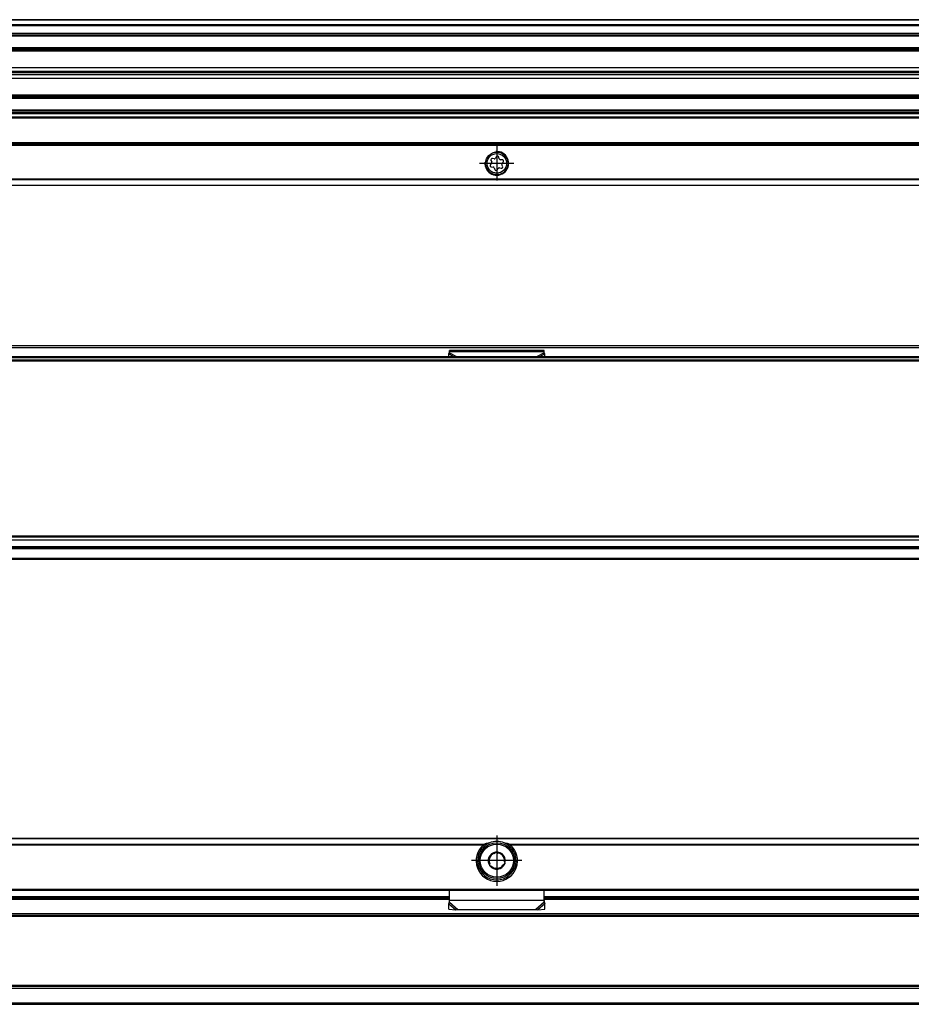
# Model space of a CAD drawing. Header units: millimetres. Extents: x -418 to 1850, y -684 to 1025.
# Tile 41 of 59: x 1549 to 1700, y -51 to 115. Entities that reach past the tile are written whole.
import ezdxf

# ---------------------------------------------------------------- set-up
doc = ezdxf.new("R2010")
doc.units = ezdxf.units.MM
doc.linetypes.add('DOT_CENTER', pattern=[14, 12, -1, 0, -1])
doc.layers.add('1', color=7, linetype='Continuous')

# ---------------------------------------------------------------- blocks, each defined once
blk = doc.blocks.new('REGLA_SV2-1140__12', base_point=(555.1, 97.35))
at = {"color": 7, "linetype": 'Continuous'}
for p, q in [((1794.1, 115.35), (645.1, 115.35)), ((645.1, 112.81), (1794.1, 112.81)), ((1794.1, 110.38), (645.1, 110.38)), ((645.1, 107.3), (1791.1, 107.3)), ((645.1, 106.64), (1791.1, 106.64)), ((1791.1, 106.35), (645.1, 106.35)), ((1791.1, 106.06), (645.1, 106.06)), ((1791.1, 105.4), (645.1, 105.4)), ((645.1, 102.31), (1794.1, 102.31)), ((1794.1, 99.89), (645.1, 99.89))]:
    blk.add_line(p, q, dxfattribs=at)
at = {"color": 3, "linetype": 'Continuous'}
for p, q in [((1794.1, 115.25), (645.1, 115.25)), ((645.1, 114.53), (1794.1, 114.53)), ((645.1, 114.34), (1794.1, 114.34)), ((645.1, 113.09), (1794.1, 113.09)), ((645.1, 112.61), (1794.1, 112.61)), ((1794.1, 110.58), (645.1, 110.58)), ((645.1, 110.23), (1791.1, 110.23)), ((1791.1, 110.04), (645.1, 110.04)), ((645.1, 102.66), (1791.1, 102.66)), ((1791.1, 102.46), (645.1, 102.46)), ((645.1, 102.11), (1794.1, 102.11)), ((1794.1, 100.09), (645.1, 100.09)), ((1794.1, 99.61), (645.1, 99.61))]:
    blk.add_line(p, q, dxfattribs=at)
blk = doc.blocks.new('SOPORTE_SV2__13', base_point=(552.1, 87.35))
at = {"color": 7, "linetype": 'Continuous'}
for p, q in [((1782.1, 99.49), (645.1, 99.49)), ((1797.1, 94.55), (552.1, 94.55)), ((1797.1, 94.35), (552.1, 94.35)), ((1628.62, 91.57), (1628.75, 91.35)), ((1629.14, 91.85), (1628.88, 91.91)), ((1629.52, 92.18), (1629.39, 91.96)), ((1630.02, 91.88), (1629.95, 92.13)), ((1630.5, 91.71), (1630.24, 91.71)), ((1628.71, 91.07), (1628.53, 90.88)), ((1628.7, 90.49), (1628.96, 90.48)), ((1629.18, 90.32), (1629.25, 90.06)), ((1629.68, 90.01), (1629.81, 90.24)), ((1630.07, 90.34), (1630.32, 90.28)), ((1630.58, 90.62), (1630.45, 90.85)), ((1630.49, 91.13), (1630.67, 91.31)), ((1797.1, 87.35), (552.1, 87.35))]:
    blk.add_line(p, q, dxfattribs=at)
at = {"color": 3, "linetype": 'Continuous'}
for p, q in [((1782.1, 99.47), (645.1, 99.47)), ((1782.1, 98.88), (645.1, 98.88)), ((1782.1, 98.7), (645.1, 98.7)), ((552.1, 94.15), (1797.1, 94.15)), ((1797.1, 88.43), (552.1, 88.43)), ((1797.1, 88.29), (552.1, 88.29)), ((552.1, 87.41), (1797.1, 87.41))]:
    blk.add_line(p, q, dxfattribs=at)
at = {"color": 7, "linetype": 'Continuous'}
for radius in [1.9, 1.65]:
    blk.add_circle((1629.6, 91.1), radius, dxfattribs=at)
for centre, start, end in [((1628.82, 91.69), 76.5421, 209.4344), ((1629.19, 92.08), 256.5421, 329.8481), ((1629.72, 92.07), 16.1284, 149.8481), ((1630.24, 91.94), 196.1284, 269.4344), ((1630.5, 91.48), 316.1284, 89.4344), ((1628.7, 90.72), 136.1284, 269.4344), ((1628.55, 91.23), 316.1284, 29.4344), ((1628.96, 90.25), 16.1294, 89.4344), ((1629.48, 90.13), 196.1294, 329.4344), ((1630.01, 90.12), 76.1284, 149.4344), ((1630.38, 90.51), 256.1284, 29.4344), ((1630.65, 90.96), 136.1284, 209.4344)]:
    blk.add_arc(centre, 0.233, start, end, dxfattribs=at)
at = {"layer": '1', "color": 2, "linetype": 'DOT_CENTER'}
for p, q in [((1629.6, 94), (1629.6, 88.2)), ((1632.5, 91.1), (1626.7, 91.1))]:
    blk.add_line(p, q, dxfattribs=at)
at = {"layer": '1', "color": 30, "linetype": 'Continuous'}
blk.add_arc((1629.6, 91.1), 2, 175, 95, dxfattribs=at)
blk = doc.blocks.new('REGLA_SV2-1140mm__14', base_point=(552.1, 87.35))
for name, p in [('REGLA_SV2-1140__12', (555.1, 97.35)), ('SOPORTE_SV2__13', (552.1, 87.35))]:
    blk.add_blockref(name, p)
blk = doc.blocks.new('Bottom4', base_point=(639.6, 101.35))
blk.add_blockref('REGLA_SV2-1140mm__14', (552.1, 87.35))
blk = doc.blocks.new('SOPORTE_SV2__23', base_point=(552.1, 24.25))
at = {"color": 7, "linetype": 'Continuous'}
for p, q in [((553.4, 60.35), (1795.8, 60.35)), ((1621.49, 58.92), (1621.6, 59.13)), ((1621.5, 58.45), (1621.49, 58.92)), ((1637.6, 59.52), (1621.6, 59.52)), ((1621.6, 59.3), (1621.6, 59.52)), ((1621.6, 59.13), (1621.6, 59.3)), ((1637.6, 59.3), (1637.6, 59.52)), ((1637.6, 59.13), (1637.6, 59.3)), ((1637.71, 58.92), (1637.6, 59.13)), ((1637.7, 58.45), (1637.71, 58.92)), ((1797.1, 24.25), (645.1, 24.25))]:
    blk.add_line(p, q, dxfattribs=at)
at = {"color": 3, "linetype": 'Continuous'}
for p, q in [((553.53, 59.99), (1795.67, 59.99)), ((1621.49, 58.92), (1622.4, 58.45)), ((1637.6, 59.3), (1621.6, 59.3)), ((1621.6, 59.13), (1622.91, 58.45)), ((1637.6, 59.13), (1636.29, 58.45)), ((1637.71, 58.92), (1636.8, 58.45)), ((1797.1, 26.05), (634.17, 26.05)), ((645.1, 24.45), (1797.1, 24.45))]:
    blk.add_line(p, q, dxfattribs=at)
blk = doc.blocks.new('REGLA_SV2-1140__24', base_point=(552.1, 26.25))
at = {"color": 3, "linetype": 'Continuous'}
for p, q in [((1783.93, 58.25), (565.27, 58.25)), ((555.1, 57.76), (1794.1, 57.76)), ((1794.1, 28.15), (555.1, 28.15)), ((1794.1, 27.98), (555.1, 27.98)), ((555.1, 27.56), (1794.1, 27.56)), ((555.1, 26.45), (1794.1, 26.45))]:
    blk.add_line(p, q, dxfattribs=at)
at = {"color": 7, "linetype": 'Continuous'}
for p, q in [((1783.64, 58.45), (565.56, 58.45)), ((555.1, 57.95), (1794.1, 57.95)), ((555.1, 27.54), (1794.1, 27.54)), ((555.1, 26.25), (1794.1, 26.25))]:
    blk.add_line(p, q, dxfattribs=at)
blk = doc.blocks.new('REGLA_SV2-1140mm__25', base_point=(552.1, 4.15))
for name, p in [('SOPORTE_SV2__23', (552.1, 24.25)), ('REGLA_SV2-1140__24', (552.1, 26.25))]:
    blk.add_blockref(name, p)
blk = doc.blocks.new('Front6', base_point=(639.6, 32.25))
blk.add_blockref('REGLA_SV2-1140mm__25', (552.1, 4.15))
blk = doc.blocks.new('REGLA_SV2-1140__43', base_point=(552.1, -50.85))
at = {"color": 7, "linetype": 'Continuous'}
for p, q in [((1437.6, -32.85), (1621.6, -32.85)), ((1637.6, -32.85), (1721.6, -32.85)), ((1783.93, -35.85), (565.27, -35.85)), ((1783.93, -47.85), (565.27, -47.85)), ((645.1, -50.85), (1794.1, -50.85))]:
    blk.add_line(p, q, dxfattribs=at)
at = {"color": 3, "linetype": 'Continuous'}
for p, q in [((1437.6, -33.12), (1621.6, -33.12)), ((1637.6, -33.12), (1721.6, -33.12)), ((1794.1, -35.58), (555.1, -35.58)), ((1783.64, -36.05), (565.56, -36.05)), ((555.1, -48.12), (1794.1, -48.12)), ((1783.64, -47.65), (565.56, -47.65)), ((555.1, -50.58), (1794.1, -50.58))]:
    blk.add_line(p, q, dxfattribs=at)
blk = doc.blocks.new('SOPORTE_SV2__44', base_point=(552.1, -34.91))
at = {"color": 7, "linetype": 'Continuous'}
for p, q in [((1797.1, -22.85), (552.1, -22.85)), ((1627.61, -24.35), (1627.25, -24.35)), ((1631.95, -24.35), (1631.59, -24.35)), ((1628.26, -26.04), (1628.56, -25.82)), ((1628.32, -26.4), (1628.26, -26.04)), ((1629.13, -25.39), (1629.42, -25.16)), ((1629.42, -25.16), (1629.75, -25.31)), ((1630.41, -25.58), (1630.75, -25.72)), ((1630.75, -25.72), (1630.8, -26.09)), ((1628.45, -27.47), (1628.4, -27.11)), ((1628.79, -27.61), (1628.45, -27.47)), ((1629.78, -28.04), (1629.45, -27.89)), ((1630.07, -27.81), (1629.78, -28.04)), ((1630.94, -27.16), (1630.64, -27.38)), ((1630.88, -26.79), (1630.94, -27.16)), ((553.6, -31.6), (1795.6, -31.6)), ((1437.6, -32.85), (1621.6, -32.85)), ((1621.6, -33.34), (1621.6, -31.6)), ((1637.6, -33.34), (1637.6, -31.6)), ((1637.6, -32.85), (1721.6, -32.85)), ((1621.49, -33.89), (1621.54, -33.72)), ((1621.51, -34.78), (1621.49, -33.89)), ((1621.51, -34.78), (1622.68, -34.91)), ((1621.6, -33.63), (1621.6, -33.34)), ((1622.68, -34.91), (1623.01, -34.84)), ((1623.01, -34.84), (1636.19, -34.84)), ((1636.19, -34.84), (1636.52, -34.91)), ((1636.52, -34.91), (1637.69, -34.78)), ((1637.6, -33.63), (1637.6, -33.34)), ((1637.66, -33.72), (1637.71, -33.89)), ((1637.69, -34.78), (1637.71, -33.89))]:
    blk.add_line(p, q, dxfattribs=at)
at = {"color": 3, "linetype": 'Continuous'}
for p, q in [((1797.1, -22.91), (552.1, -22.91)), ((1431.59, -23.79), (1627.61, -23.79)), ((1431.87, -23.93), (1627.33, -23.93)), ((1631.59, -23.79), (1727.61, -23.79)), ((1631.87, -23.93), (1727.33, -23.93)), ((1629.24, -29.83), (1629.96, -29.83)), ((553.41, -31.4), (1795.8, -31.4)), ((1437.6, -32.65), (1621.6, -32.65)), ((1637.6, -32.65), (1721.6, -32.65)), ((1621.49, -33.89), (1622.68, -34.91)), ((1637.6, -33.34), (1621.6, -33.34)), ((1621.6, -33.63), (1623.01, -34.84)), ((1637.6, -33.63), (1636.19, -34.84)), ((1637.71, -33.89), (1636.52, -34.91))]:
    blk.add_line(p, q, dxfattribs=at)
at = {"color": 7, "linetype": 'Continuous'}
for radius in [3, 0.05]:
    blk.add_circle((1629.6, -26.6), radius, dxfattribs=at)
at = {"color": 3, "linetype": 'Continuous'}
blk.add_circle((1629.6, -26.6), 2.8, dxfattribs=at)
at = {"color": 7, "linetype": 'Continuous'}
for centre, radius, start, end in [((1629.6, -26.6), 3.5, 130.3552, 49.6448), ((1629.6, -26.6), 3.25, 112.6199, 67.3801), ((1629.71, -30.36), 6.9, 101.3553, 107.6968), ((1629.6, -26.6), 3.25, 67.3801, 112.6199), ((1629.49, -30.36), 6.9, 72.3032, 78.6447), ((1629.6, -26.6), 1.45, 157.2186, 217.2186), ((1629.6, -26.6), 1.45, 97.6689, 157.2186), ((1629.6, -26.6), 1.3, 171.2763, 203.161), ((1629.6, -26.6), 1.3, 143.161, 171.2763), ((1629.6, -26.6), 1.3, 111.2763, 143.161), ((1629.6, -26.6), 1.45, 97.2186, 97.6689), ((1629.6, -26.6), 1.45, 37.2186, 97.2186), ((1629.6, -26.6), 1.3, 51.2763, 83.161), ((1629.6, -26.6), 1.3, 23.161, 51.2763), ((1629.6, -26.6), 1.45, 337.2186, 37.2186), ((1629.6, -26.6), 1.3, 351.2763, 23.161), ((1629.6, -26.6), 1.45, 217.2186, 277.2186), ((1629.6, -26.6), 1.3, 231.2763, 263.161), ((1629.6, -26.6), 1.3, 263.161, 291.2763), ((1629.6, -26.6), 1.45, 277.2186, 337.2186), ((1629.6, -26.6), 1.3, 291.2763, 323.161), ((1620.1, -33.29), 1.51, 343.56, 358.2332), ((1620.1, -33.29), 1.51, 358.2332, 359.1311), ((1639.1, -33.29), 1.51, 180.8689, 181.7675), ((1639.1, -33.29), 1.51, 181.7675, 196.44)]:
    blk.add_arc(centre, radius, start, end, dxfattribs=at)
for points, knots in [([(1627.61, -23.79), (1627.59, -23.8), (1627.54, -23.81), (1627.46, -23.85), (1627.39, -23.89), (1627.35, -23.92), (1627.33, -23.93)], [0, 0, 0, 0, 0.0689839, 0.1547784, 0.2529627, 0.3132512, 0.3132512, 0.3132512, 0.3132512]), ([(1631.87, -23.93), (1631.85, -23.92), (1631.81, -23.89), (1631.74, -23.85), (1631.66, -23.81), (1631.61, -23.8), (1631.59, -23.79)], [0, 0, 0, 0, 0.0602797, 0.1584387, 0.2442549, 0.3132512, 0.3132512, 0.3132512, 0.3132512]), ([(1621.49, -33.89), (1621.5, -33.87), (1621.52, -33.83), (1621.55, -33.76), (1621.57, -33.7), (1621.59, -33.65), (1621.6, -33.63)], [0, 0, 0, 0, 0.0660342, 0.1356749, 0.2077706, 0.2833141, 0.2833141, 0.2833141, 0.2833141]), ([(1637.71, -33.89), (1637.7, -33.87), (1637.68, -33.83), (1637.65, -33.76), (1637.63, -33.7), (1637.61, -33.65), (1637.6, -33.63)], [0, 0, 0, 0, 0.0660342, 0.1356749, 0.2077706, 0.2833141, 0.2833141, 0.2833141, 0.2833141])]:
    blk.add_open_spline(points, degree=3, knots=knots, dxfattribs=at)
at = {"layer": '1', "color": 2, "linetype": 'DOT_CENTER'}
for p, q in [((1629.6, -22.35), (1629.6, -30.85)), ((1633.85, -26.6), (1625.35, -26.6))]:
    blk.add_line(p, q, dxfattribs=at)
blk = doc.blocks.new('REGLA_SV2-1140mm__45', base_point=(552.1, -50.85))
for name, p in [('SOPORTE_SV2__44', (552.1, -34.91)), ('REGLA_SV2-1140__43', (552.1, -50.85))]:
    blk.add_blockref(name, p)
blk = doc.blocks.new('Top4', base_point=(639.6, -36.85))
blk.add_blockref('REGLA_SV2-1140mm__45', (552.1, -50.85))

msp = doc.modelspace()

# ---------------------------------------------------------------- block references
for name, p in [('Bottom4', (639.6, 101.35)), ('Front6', (639.6, 32.25)), ('Top4', (639.6, -36.85))]:
    msp.add_blockref(name, p)

doc.saveas('drawing.dxf')
